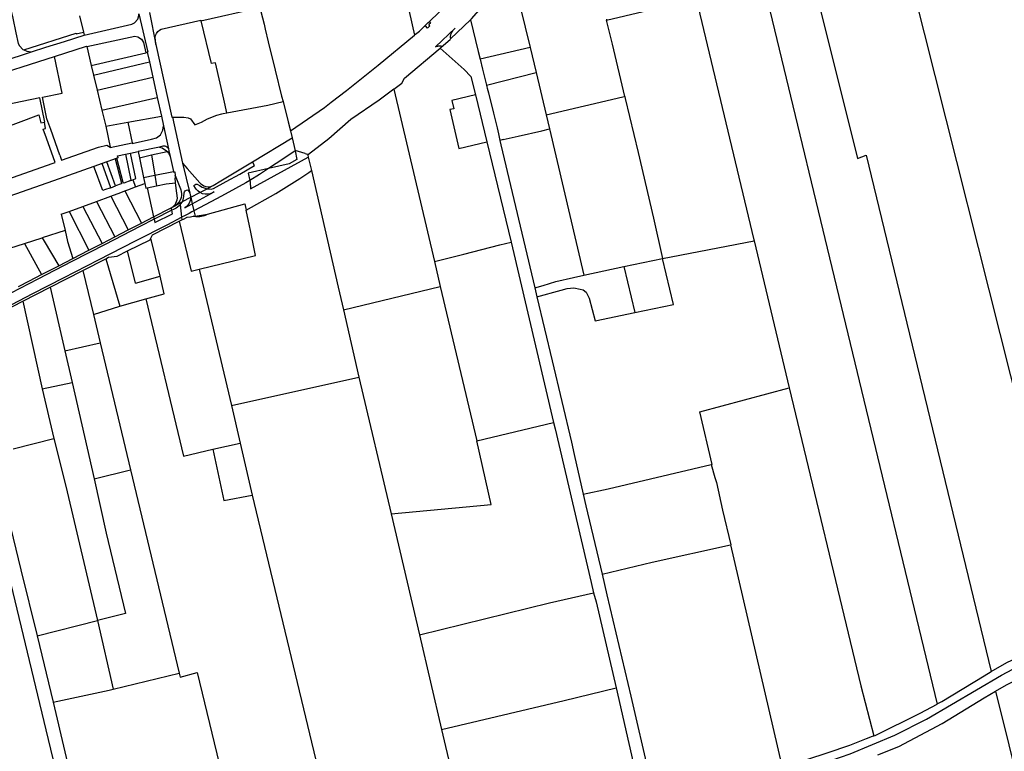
# Model space of a CAD drawing. Header units: inches. Extents: x 210911 to 224988, y 571697 to 586201.
# Tile 194 of 256: x 214376 to 215300, y 580238 to 580925. Entities that reach past the tile are written whole.
import ezdxf

# ---------------------------------------------------------------- set-up
doc = ezdxf.new("R2010")
doc.units = ezdxf.units.IN
doc.header["$MEASUREMENT"] = 0

msp = doc.modelspace()

# ---------------------------------------------------------------- linework, layer by layer
for points in [[(214760.862, 580923.308), (214769.609, 580931.751), (214780.257, 580942.952), (214799.192, 580964.507), (214806.927, 580976.242), (214819.892, 580998.446), (214824.149, 581007.26), (214827.294, 581015.074), (214831.343, 581026.874), (214839.215, 581051.498), (214843.091, 581071.324), (214844.947, 581089.306), (214845.422, 581122.531), (214843.414, 581167.675), (214840.463, 581212.471)], [(215163.875, 581154.739), (215366.999, 580348.83)], [(215078.338, 581118.536), (215083.659, 581110.817), (215162.46, 580794.728), (215170.568, 580797.71), (215287.887, 580313.223)], [(214799.451, 580924.896), (214800.23, 580925.646), (214816.507, 580944.675), (214828.55, 580962.94), (214832.405, 580969.73)], [(214841.699, 580955.272), (214855.382, 580898.745)], [(215011.018, 580944.698), (215074.047, 580959.741), (215237.069, 580282.799)], [(214366.098, 580943.554), (214369.909, 580926.479), (214372.927, 580912.625), (214375.159, 580902.627), (214376.209, 580900.507), (214379.27, 580897.096), (214380.29, 580896.658)], [(214546.456, 580924.036), (214601.604, 580936.404)], [(214601.604, 580936.404), (214602.659, 580932.528), (214605.839, 580920.837), (214606.875, 580916.182), (214609.709, 580904.065), (214616.006, 580877.48), (214622.2, 580853.09), (214623.479, 580848.078)], [(214927.016, 580924.63), (215007.507, 580943.86)], [(215011.018, 580944.698), (215065.244, 580718.262)], [(214432.544, 580928.705), (214436.24, 580913.256)], [(214436.917, 580910.427), (214481.628, 580920.792), (214484.185, 580921.897), (214487.221, 580925.381), (214488.225, 580928.914), (214488.129, 580930.414)], [(214488.129, 580930.414), (214496.559, 580894.43), (214496.159, 580894.328)], [(214498.393, 580931.808), (214504.275, 580901.787)], [(214741.704, 580932.744), (214746.694, 580910.38)], [(214504.275, 580901.787), (214503.431, 580908.451), (214503.81, 580910.027), (214504.705, 580912.034), (214506.138, 580913.906), (214507.691, 580915.179), (214509.302, 580916.199), (214546.34, 580924.521), (214546.456, 580924.036)], [(214546.456, 580924.036), (214556.155, 580883.696)], [(214746.694, 580910.38), (214747.85, 580911.452), (214751.427, 580914.275), (214756, 580918.647)], [(214756, 580918.647), (214759.482, 580921.976), (214760.862, 580923.308)], [(214760.819, 580919.279), (214760.987, 580918.803), (214758.962, 580917.15), (214757.195, 580919.281), (214756.148, 580918.467), (214756, 580918.647)], [(214760.819, 580919.279), (214760.76, 580919.53), (214760.728, 580919.786), (214760.724, 580920.044), (214760.748, 580920.301), (214760.8, 580920.554), (214760.879, 580920.799), (214760.983, 580921.035), (214761.113, 580921.258)], [(214760.862, 580923.308), (214761.804, 580922.285), (214761.113, 580921.258)], [(214780.706, 580906.857), (214799.451, 580924.896)], [(214799.451, 580924.896), (214806.704, 580894.957)], [(214926.799, 580925.471), (214927.016, 580924.63)], [(214944.126, 580852.938), (214932.648, 580902.111), (214927.016, 580924.63)], [(214380.29, 580896.658), (214429.327, 580912.306), (214429.459, 580911.627), (214436.24, 580913.256)], [(214387.436, 580894.794), (214401.097, 580899.059), (214418.371, 580904.523), (214436.917, 580910.427)], [(214436.24, 580913.256), (214436.917, 580910.427)], [(214439.378, 580899.675), (214484.439, 580909.517), (214487.258, 580908.795), (214490.777, 580906.526), (214492.519, 580903.617), (214494.762, 580893.971)], [(214630.454, 580820.767), (214662.485, 580842.534), (214668.778, 580847.535), (214683.02, 580858.664), (214712.655, 580882.365), (214746.694, 580910.38)], [(214784.943, 580916.89), (214766.592, 580899.569), (214767.833, 580899.987)], [(214780.556, 580907.883), (214780.578, 580908.53), (214780.637, 580909.175), (214780.731, 580909.815), (214780.861, 580910.449), (214781.026, 580911.075), (214781.226, 580911.691), (214781.459, 580912.295), (214781.576, 580912.552)], [(214781.576, 580912.552), (214781.592, 580912.587)], [(214781.592, 580912.587), (214781.727, 580912.885), (214782.026, 580913.459), (214782.357, 580914.015), (214782.719, 580914.552), (214783.139, 580915.062), (214783.542, 580915.501), (214784.063, 580915.994), (214784.492, 580916.428), (214784.709, 580916.637), (214784.943, 580916.89)], [(214408.98, 580890.543), (214439.249, 580900.21), (214439.378, 580899.675)], [(214439.378, 580899.675), (214443.615, 580882.009)], [(214504.275, 580901.787), (214519.214, 580833.484), (214519.728, 580833.48)], [(214767.833, 580899.987), (214768.318, 580900.133), (214768.809, 580900.255), (214769.306, 580900.354), (214769.807, 580900.429), (214770.311, 580900.48), (214770.817, 580900.507), (214771.323, 580900.509), (214771.829, 580900.488)], [(214771.829, 580900.488), (214771.842, 580899.06)], [(214771.842, 580899.06), (214780.359, 580906.523), (214780.706, 580906.857)], [(214780.556, 580907.883), (214780.706, 580906.857)], [(214324.95, 580863.91), (214340.445, 580868.656), (214408.98, 580890.543)], [(214359.965, 580885.863), (214387.436, 580894.794)], [(214380.29, 580896.658), (214383.27, 580895.379), (214387.436, 580894.794)], [(214402.05, 580831.789), (214397.955, 580852.308), (214416.258, 580855.996), (214408.98, 580890.543)], [(214443.615, 580882.009), (214494.762, 580893.971)], [(214494.762, 580893.971), (214496.159, 580894.328)], [(214496.159, 580894.328), (214498.119, 580885.413)], [(214727.322, 580859.715), (214734.876, 580865.395), (214737.492, 580869.935), (214770.855, 580898.196)], [(214770.855, 580898.196), (214771.842, 580899.06)], [(214770.855, 580898.196), (214793.377, 580878.242), (214799.81, 580871.71), (214803.978, 580854.469)], [(214806.704, 580894.957), (214808.387, 580888.009)], [(214855.382, 580898.745), (214808.387, 580888.009)], [(214855.382, 580898.745), (214861.002, 580875.525)], [(214443.615, 580882.009), (214445.781, 580872.978)], [(214445.781, 580872.978), (214498.119, 580885.413)], [(214498.119, 580885.413), (214501.315, 580870.942)], [(214560.253, 580884.602), (214556.155, 580883.696)], [(214570.668, 580837.457), (214567.862, 580850.321), (214560.253, 580884.602)], [(214808.387, 580888.009), (214810.719, 580878.381)], [(214445.781, 580872.978), (214449.157, 580858.9)], [(214810.719, 580878.381), (214814.288, 580863.649)], [(214814.288, 580863.649), (214861.002, 580875.525)], [(214861.002, 580875.525), (214870.408, 580835.626)], [(214399.602, 580828.761), (214400.073, 580828.85), (214395.422, 580851.561), (214354.423, 580843.245), (214349.456, 580867.223), (214331.225, 580861.332)], [(214449.157, 580858.9), (214501.315, 580870.942)], [(214501.315, 580870.942), (214505.486, 580852.053)], [(214814.288, 580863.649), (214814.724, 580861.895)], [(214449.157, 580858.9), (214453.66, 580840.124)], [(214727.322, 580859.715), (214713.547, 580849.357), (214686.97, 580831.342), (214666.535, 580813.298), (214647.327, 580798.366)], [(214727.322, 580859.715), (214765.741, 580698.165)], [(214803.978, 580854.469), (214781.884, 580849.25), (214783.723, 580841.418), (214780.023, 580840.549), (214788.556, 580804.221), (214814.629, 580810.415)], [(214803.978, 580854.469), (214814.629, 580810.415)], [(214814.724, 580861.895), (214815.001, 580860.78)], [(214815.001, 580860.78), (214816.112, 580856.309)], [(214816.112, 580856.309), (214820.818, 580837.375)], [(214453.66, 580840.124), (214505.486, 580852.053)], [(214505.486, 580852.053), (214509.361, 580834.498)], [(214570.668, 580837.457), (214609.117, 580844.899), (214623.479, 580848.078)], [(214623.479, 580848.078), (214628.306, 580829.181), (214630.454, 580820.767)], [(214870.408, 580835.626), (214942.264, 580852.501), (214944.126, 580852.938)], [(214944.126, 580852.938), (214944.571, 580851.033), (214956.765, 580800.359), (214971.083, 580738.86), (214979.502, 580701.017)], [(214342.03, 580815.838), (214394.584, 580835.578), (214396.209, 580828.123)], [(214453.66, 580840.124), (214457.241, 580825.188), (214457.244, 580825.176)], [(214477.815, 580828.855), (214509.361, 580834.498)], [(214509.361, 580834.498), (214511.354, 580825.473)], [(214519.728, 580833.48), (214530.462, 580833.41), (214534.596, 580833.011), (214536.626, 580831.94), (214540.893, 580826.166), (214547.174, 580828.689), (214552.742, 580831.799), (214561.274, 580835.427), (214566.164, 580836.586), (214567.424, 580836.829)], [(214567.424, 580836.829), (214570.668, 580837.457)], [(214820.818, 580837.375), (214824.243, 580823.595)], [(214870.408, 580835.626), (214873.514, 580822.45)], [(214396.209, 580828.123), (214399.602, 580828.761)], [(214398.56, 580822.104), (214400.804, 580822.93), (214399.602, 580828.761)], [(214405.615, 580821.789), (214402.05, 580831.789)], [(214457.244, 580825.176), (214477.815, 580828.855)], [(214477.815, 580828.855), (214481.889, 580809.565)], [(214482.041, 580808.847), (214500.243, 580812.85), (214504.819, 580814.14), (214508.547, 580816.887), (214510.689, 580821.429), (214511.354, 580825.473)], [(214511.354, 580825.473), (214516.003, 580803.71)], [(214519.728, 580833.48), (214529.188, 580790.304)], [(214401.532, 580813.792), (214398.56, 580822.104)], [(214414.165, 580797.803), (214405.615, 580821.789)], [(214457.244, 580825.176), (214461.364, 580805.269)], [(214630.454, 580820.767), (214632.175, 580814.031)], [(214824.243, 580823.595), (214825.672, 580817.848), (214826.935, 580811.694)], [(214829.985, 580812.389), (214844.035, 580815.593), (214866.245, 580820.759)], [(214866.245, 580820.759), (214873.514, 580822.45)], [(214873.514, 580822.45), (214905.834, 580685.349)], [(214407.948, 580790.247), (214409.726, 580790.873), (214401.532, 580813.792)], [(214415.832, 580793.16), (214450.492, 580805.422), (214458.287, 580807.21), (214461.364, 580805.269)], [(214461.364, 580805.269), (214461.401, 580805.091), (214481.889, 580809.565)], [(214481.889, 580809.565), (214482.041, 580808.847)], [(214594.782, 580791.506), (214632.175, 580814.031)], [(214632.175, 580814.031), (214634.764, 580801.907)], [(214814.629, 580810.415), (214837.434, 580716.087)], [(214829.985, 580812.389), (214826.935, 580811.694)], [(214826.935, 580811.694), (214827.811, 580807.427), (214859.713, 580673.391)], [(214414.165, 580797.803), (214415.822, 580793.156)], [(214468.172, 580797.177), (214475.582, 580798.767)], [(214475.582, 580798.767), (214480.275, 580799.775)], [(214475.582, 580798.767), (214480.596, 580774.349), (214480.76, 580774.131)], [(214480.275, 580799.775), (214487.568, 580801.34)], [(214482.734, 580774.847), (214485.309, 580775.809), (214480.275, 580799.775)], [(214507.473, 580805.448), (214487.568, 580801.34)], [(214487.568, 580801.34), (214488.824, 580795.379)], [(214488.824, 580795.379), (214500.13, 580798.229)], [(214500.13, 580798.229), (214514.753, 580801.37)], [(214500.13, 580798.229), (214503.166, 580779.006)], [(214516.003, 580803.71), (214515.724, 580804.234), (214515.503, 580804.579), (214515.22, 580804.915), (214514.875, 580805.242), (214514.557, 580805.49), (214514.238, 580805.72), (214513.875, 580805.879), (214513.548, 580806.038), (214512.973, 580806.215), (214512.389, 580806.304), (214511.787, 580806.313), (214511.425, 580806.269), (214510.846, 580806.144), (214507.473, 580805.448)], [(214507.473, 580805.448), (214510.247, 580804.87), (214514.318, 580801.966), (214514.753, 580801.37)], [(214514.753, 580801.37), (214516.037, 580799.612), (214517.538, 580796.525)], [(214516.003, 580803.71), (214516.362, 580802.029), (214517.538, 580796.525)], [(214634.764, 580801.907), (214624.108, 580794.625), (214609.881, 580785.234)], [(214634.764, 580801.907), (214636.52, 580793.684), (214629.292, 580789.685), (214609.881, 580785.234)], [(214644.344, 580799.268), (214635.025, 580802.085), (214634.764, 580801.907)], [(214644.344, 580799.268), (214647.327, 580798.366)], [(214647.327, 580798.366), (214646.635, 580797.828), (214647.108, 580796.017)], [(214364.439, 580774.918), (214407.948, 580790.247)], [(214415.832, 580793.16), (214415.822, 580793.156)], [(214453.849, 580789.993), (214445.997, 580787.212)], [(214458.366, 580791.592), (214453.849, 580789.993)], [(214461.919, 580767.284), (214453.849, 580789.993)], [(214463.565, 580793.433), (214458.366, 580791.592)], [(214466.43, 580768.918), (214458.366, 580791.592)], [(214466.068, 580794.32), (214463.565, 580793.433)], [(214467.649, 580794.88), (214466.068, 580794.32)], [(214466.068, 580794.32), (214471.887, 580771.66), (214471.987, 580771.074), (214471.695, 580770.823), (214466.43, 580768.918)], [(214468.232, 580796.912), (214468.617, 580795.223), (214467.649, 580794.88)], [(214480.76, 580774.131), (214474.109, 580771.704), (214473.721, 580771.714), (214473.499, 580772.109), (214467.649, 580794.88)], [(214468.232, 580796.912), (214468.172, 580797.177)], [(214488.824, 580795.379), (214492.701, 580776.987)], [(214517.538, 580796.525), (214520.801, 580782.408)], [(214529.188, 580790.304), (214535.964, 580762.304)], [(214529.188, 580790.304), (214533.573, 580785.401), (214545.616, 580771.95), (214546.544, 580770.99), (214547.954, 580769.943), (214549.312, 580769.09), (214551.096, 580768.437), (214553.292, 580768.16), (214555.175, 580768.251), (214556.556, 580768.738), (214558.124, 580769.443)], [(214552.396, 580766.389), (214553.369, 580766.168), (214556.116, 580766.07), (214558.316, 580766.655), (214570.279, 580773.118), (214582.917, 580780.079), (214596.644, 580788.146), (214595.028, 580791.062)], [(214558.124, 580769.443), (214565.151, 580773.656), (214594.782, 580791.506)], [(214592.377, 580774.203), (214592.688, 580772.775), (214592.878, 580766.217), (214647.108, 580796.017)], [(214594.782, 580791.506), (214595.028, 580791.062)], [(214647.108, 580796.017), (214650.12, 580783.42)], [(214445.997, 580787.212), (214408.166, 580773.817)], [(214461.919, 580767.284), (214456.081, 580765.174), (214454.608, 580764.627), (214451.176, 580773.693), (214449.456, 580778.15), (214445.997, 580787.212)], [(214503.166, 580779.006), (214520.801, 580782.408)], [(214520.801, 580782.408), (214520.901, 580781.908), (214521.913, 580782.052), (214522.463, 580778.863)], [(214588.95, 580746.14), (214616.693, 580761.802), (214639.19, 580775.8), (214647.67, 580781.72), (214650.12, 580783.42)], [(214609.881, 580785.234), (214590.92, 580780.886), (214592.377, 580774.203)], [(214609.881, 580785.234), (214601.31, 580779.717), (214592.377, 580774.203)], [(214650.12, 580783.42), (214675.23, 580674.02), (214680.105, 580652.652)], [(214408.166, 580773.817), (214366.156, 580758.941), (214360.728, 580757.622)], [(214480.76, 580774.131), (214482.734, 580774.847)], [(214482.734, 580774.847), (214485.239, 580768.015)], [(214485.239, 580768.015), (214493.849, 580771.192)], [(214492.701, 580776.987), (214503.166, 580779.006)], [(214492.701, 580776.987), (214493.849, 580771.192)], [(214493.849, 580771.192), (214494.705, 580766.922), (214496.183, 580767.229)], [(214503.166, 580779.006), (214504.743, 580769.005)], [(214504.743, 580769.005), (214513.875, 580770.901), (214522.786, 580771.87)], [(214518.49, 580748.342), (214520.123, 580749.454), (214521.398, 580750.672), (214522.171, 580751.625), (214522.936, 580752.818), (214523.698, 580754.464), (214524.111, 580755.811), (214524.409, 580757.531), (214523.878, 580762.222), (214522.786, 580771.87)], [(214522.463, 580778.863), (214527.305, 580766.344), (214527.663, 580765.381), (214528.098, 580763.663), (214528.295, 580761.622), (214528.266, 580759.942), (214527.939, 580758.052), (214527.678, 580757.073), (214526.757, 580755.124), (214525.773, 580753.661), (214524.326, 580752.06), (214522.984, 580750.828), (214521.562, 580749.888)], [(214522.786, 580771.87), (214522.267, 580776.469), (214522.86, 580776.564), (214522.463, 580778.863)], [(214592.377, 580774.203), (214588.59, 580771.865), (214578.95, 580766.435), (214569.154, 580761.1), (214561.147, 580756.961), (214539.792, 580745.722)], [(214545.527, 580762.83), (214543.608, 580764.229), (214542.264, 580765.753), (214541.438, 580766.912), (214539.849, 580769.421), (214541.664, 580770.565), (214543.023, 580770.684), (214545.284, 580769.294), (214547.662, 580767.89), (214550.448, 580766.831), (214552.396, 580766.389)], [(214461.919, 580767.284), (214466.43, 580768.918)], [(214462.013, 580759.446), (214471.301, 580762.882)], [(214471.301, 580762.882), (214475.165, 580764.298)], [(214475.165, 580764.298), (214477.993, 580765.342), (214485.239, 580768.015)], [(214475.165, 580764.298), (214490.727, 580734.095)], [(214496.183, 580767.229), (214504.743, 580769.005)], [(214496.183, 580767.229), (214502.073, 580739.954)], [(214528.794, 580753.793), (214529.859, 580755.949), (214530.567, 580759.027), (214530.763, 580762.626), (214531.034, 580763.582), (214531.715, 580764.305), (214532.816, 580764.857), (214534.076, 580765.278), (214535.516, 580763.292), (214535.964, 580762.304)], [(214535.964, 580762.304), (214536.075, 580762.058), (214536.515, 580760.411), (214536.567, 580759.81)], [(214535.964, 580762.304), (214536.567, 580759.81)], [(214536.916, 580758.368), (214545.527, 580762.83)], [(214538.356, 580752.034), (214558.826, 580763.3), (214557.256, 580762.566), (214555.095, 580761.7), (214553.072, 580761.189), (214550.572, 580761.166), (214548.008, 580761.69), (214545.715, 580762.693), (214545.527, 580762.83)], [(214545.527, 580762.83), (214552.396, 580766.389)], [(214552.396, 580766.389), (214553.984, 580767.212), (214558.124, 580769.443)], [(214435.756, 580749.759), (214448.652, 580754.471)], [(214448.652, 580754.471), (214462.013, 580759.446)], [(214448.652, 580754.471), (214465.742, 580721.204)], [(214462.013, 580759.446), (214478.325, 580727.687)], [(214526.989, 580751.447), (214525.945, 580750.421), (214524.438, 580749.143), (214523.121, 580748.243), (214520.634, 580746.918), (214519.067, 580746.118)], [(214521.562, 580749.888), (214526.844, 580752.752)], [(214528.794, 580753.793), (214526.844, 580752.752)], [(214526.844, 580752.752), (214526.981, 580751.521)], [(214526.981, 580751.521), (214527.84, 580752.416), (214528.782, 580753.768), (214528.794, 580753.793)], [(214526.981, 580751.521), (214526.989, 580751.447)], [(214526.989, 580751.447), (214528.305, 580739.597)], [(214536.703, 580758.248), (214528.997, 580753.901), (214528.794, 580753.793)], [(214536.703, 580758.248), (214536.712, 580758.139), (214536.56, 580756.148), (214536.135, 580754.441), (214535.355, 580752.645), (214534.177, 580750.792), (214532.757, 580749.274), (214531.529, 580748.277), (214538.356, 580752.034)], [(214536.567, 580759.81), (214536.703, 580758.248)], [(214536.567, 580759.81), (214536.916, 580758.368)], [(214536.916, 580758.368), (214536.703, 580758.248)], [(214536.916, 580758.368), (214538.356, 580752.034)], [(214538.356, 580752.034), (214539.792, 580745.722)], [(214552.695, 580742.516), (214587.65, 580752.196), (214588.95, 580746.14)], [(214415.478, 580742.461), (214422.831, 580744.99)], [(214415.478, 580742.461), (214419.002, 580727.174)], [(214422.831, 580744.99), (214435.756, 580749.759)], [(214422.831, 580744.99), (214441.39, 580708.704)], [(214435.756, 580749.759), (214453.883, 580715.105)], [(214502.073, 580739.954), (214518.449, 580748.321)], [(214519.067, 580746.118), (214502.554, 580737.692)], [(214502.554, 580737.692), (214503.217, 580734.578), (214519.967, 580742.908), (214519.067, 580746.118)], [(214518.449, 580748.321), (214518.49, 580748.342)], [(214519.067, 580746.118), (214518.449, 580748.321)], [(214518.49, 580748.342), (214521.562, 580749.888)], [(214539.792, 580745.722), (214538.028, 580744.794), (214535.492, 580743.18), (214531.159, 580741.052), (214528.306, 580739.586)], [(214539.792, 580745.722), (214540.928, 580740.727)], [(214540.928, 580740.727), (214552.695, 580742.516)], [(214548.97, 580740.855), (214550.83, 580741.534), (214552.695, 580742.516)], [(214597.755, 580703.587), (214593.035, 580727.278), (214592.08, 580731.563), (214588.95, 580746.14)], [(214304.507, 580621.202), (214301.997, 580620.924), (214300.351, 580620.506), (214298.883, 580619.924), (214297.706, 580619.423), (214299.141, 580620.208), (214327.783, 580636.238), (214328.976, 580636.885), (214329.054, 580636.783), (214349.739, 580647.717), (214388.877, 580667.939), (214417.587, 580682.749), (214450.443, 580699.629), (214485.063, 580717.416), (214515.339, 580732.927), (214528.305, 580739.597)], [(214502.554, 580737.692), (214489.317, 580730.937), (214456.635, 580714.116), (214425.325, 580697.953), (214393.393, 580681.521), (214351.093, 580659.716), (214333.753, 580650.699), (214325.237, 580646.07), (214322.511, 580644.913), (214320.02, 580644.545), (214318.227, 580644.829)], [(214478.325, 580727.687), (214490.727, 580734.095)], [(214490.727, 580734.095), (214502.073, 580739.954)], [(214499.548, 580719.868), (214500.969, 580723.099), (214526.096, 580735.797)], [(214502.073, 580739.954), (214502.554, 580737.692)], [(214526.096, 580735.797), (214528.587, 580737.054)], [(214526.096, 580735.797), (214537.225, 580689.131), (214544.71, 580690.918)], [(214528.305, 580739.597), (214528.306, 580739.586)], [(214528.306, 580739.586), (214528.587, 580737.054)], [(214528.587, 580737.054), (214530.095, 580737.818)], [(214530.095, 580737.818), (214533.667, 580739.623)], [(214533.667, 580739.623), (214536.799, 580740.099)], [(214536.799, 580740.099), (214538.077, 580740.293)], [(214538.077, 580740.293), (214539.347, 580740.487)], [(214548.97, 580740.855), (214547.795, 580740.537), (214546.602, 580740.295), (214545.397, 580740.131), (214544.182, 580740.045), (214542.965, 580740.038), (214541.75, 580740.109), (214540.543, 580740.259), (214539.347, 580740.487)], [(214539.347, 580740.487), (214540.928, 580740.727)], [(214419.002, 580727.174), (214397.672, 580720.185)], [(214419.002, 580727.174), (214419.041, 580727.006)], [(214419.041, 580727.006), (214421.381, 580716.855), (214426.173, 580700.833)], [(214465.742, 580721.204), (214478.325, 580727.687)], [(214367.103, 580710.429), (214380.855, 580714.818)], [(214380.855, 580714.818), (214397.672, 580720.185)], [(214380.855, 580714.818), (214396.85, 580685.771)], [(214397.672, 580720.185), (214399.503, 580717.102), (214413.067, 580694.119)], [(214441.39, 580708.704), (214453.883, 580715.105)], [(214453.883, 580715.105), (214465.742, 580721.204)], [(214477.729, 580707.973), (214498.878, 580718.356), (214499.548, 580719.868)], [(214508.107, 580684.381), (214499.548, 580719.868)], [(214765.741, 580698.165), (214793.025, 580704.982), (214826.791, 580713.815), (214837.434, 580716.087)], [(214837.434, 580716.087), (214877.376, 580547.064)], [(214979.502, 580701.017), (215065.438, 580717.453)], [(215065.244, 580718.262), (215065.438, 580717.453)], [(215065.438, 580717.453), (215098.456, 580579.587)], [(214426.173, 580700.833), (214441.39, 580708.704)], [(214457.416, 580700.721), (214459.909, 580702), (214467.821, 580703.109), (214477.729, 580707.973)], [(214484.985, 580677.884), (214477.729, 580707.973)], [(214413.067, 580694.119), (214426.173, 580700.833)], [(214435.854, 580689.699), (214457.416, 580700.721)], [(214457.416, 580700.721), (214470.528, 580656.125)], [(214544.71, 580690.918), (214597.755, 580703.587)], [(214765.741, 580698.165), (214770.844, 580674.524)], [(214943.052, 580693.52), (214979.502, 580701.017)], [(214953.38, 580650.126), (214989.94, 580657.604), (214979.502, 580701.017)], [(214396.85, 580685.771), (214413.067, 580694.119)], [(214405.146, 580673.924), (214435.854, 580689.699)], [(214435.854, 580689.699), (214445.661, 580648.426)], [(214544.71, 580690.918), (214575.3, 580562.94)], [(214905.834, 580685.349), (214943.052, 580693.52)], [(214943.052, 580693.52), (214953.38, 580650.126)], [(214375.309, 580674.493), (214385.597, 580679.981), (214396.85, 580685.771)], [(214484.985, 580677.884), (214508.107, 580684.381)], [(214512.095, 580667.844), (214508.107, 580684.381)], [(214859.713, 580673.391), (214867.405, 580675.532), (214879.272, 580679.176), (214896.024, 580683.186), (214905.834, 580685.349)], [(214379.563, 580660.771), (214405.146, 580673.924)], [(214405.146, 580673.924), (214418.907, 580614.153)], [(214680.105, 580652.652), (214770.844, 580674.524)], [(214770.844, 580674.524), (214805.246, 580529.72)], [(214859.713, 580673.391), (214861.618, 580664.955)], [(214861.618, 580664.955), (214884.519, 580671.223), (214890.065, 580672.598), (214896.233, 580673.233), (214902.239, 580672.242), (214905.205, 580671.428), (214907.863, 580669.43), (214910.78, 580663.537), (214916.299, 580642.308), (214953.38, 580650.126)], [(214341.168, 580640.765), (214360.556, 580651.016), (214379.563, 580660.771)], [(214379.563, 580660.771), (214397.551, 580578.544)], [(214470.528, 580656.125), (214494.794, 580662.982)], [(214494.794, 580662.982), (214512.095, 580667.844)], [(214494.794, 580662.982), (214530.013, 580515.548), (214557.806, 580521.924)], [(214861.618, 580664.955), (214875.821, 580604.723), (214894.056, 580528.632), (214896.46, 580516.949), (214905.12, 580479.662)], [(214445.661, 580648.426), (214470.528, 580656.125)], [(214680.105, 580652.652), (214694.58, 580589.45)], [(214445.661, 580648.426), (214451.94, 580621.818)], [(214418.907, 580614.153), (214451.94, 580621.818)], [(214418.907, 580614.153), (214425.763, 580584.377)], [(214451.94, 580621.818), (214480.547, 580502.708)], [(214319.576, 580595.596), (214323.109, 580581.301), (214400.888, 580258.766), (214450.45, 580053.682), (214452.431, 580042.982)], [(214575.3, 580562.94), (214694.58, 580589.45)], [(214694.58, 580589.45), (214724.795, 580461.401)], [(214397.551, 580578.544), (214425.763, 580584.377)], [(214397.551, 580578.544), (214408.439, 580532.002)], [(214425.763, 580584.377), (214446.301, 580494.272)], [(215025.284, 580507.508), (215026.005, 580507.677), (215014.397, 580556.902), (215098.456, 580579.587)], [(215098.456, 580579.587), (215165.448, 580299.863), (215177.615, 580252.91)], [(214575.3, 580562.94), (214583.141, 580527.735)], [(214805.246, 580529.72), (214877.376, 580547.064)], [(214877.376, 580547.064), (214878.823, 580541.034), (214912.431, 580396.94), (214914.606, 580387.317)], [(214370.427, 580522.274), (214408.439, 580532.002)], [(214408.439, 580532.002), (214419.795, 580487.368), (214449.493, 580361.168)], [(214724.795, 580461.401), (214818.871, 580470.172), (214805.246, 580529.72)], [(214557.806, 580521.924), (214583.141, 580527.735)], [(214557.806, 580521.924), (214568.043, 580473.886), (214594.677, 580478.74)], [(214583.141, 580527.735), (214594.677, 580478.74)], [(214350.979, 580517.353), (214377.644, 580408.823), (214392.879, 580346.799)], [(214446.301, 580494.272), (214480.547, 580502.708)], [(214480.547, 580502.708), (214526.103, 580311.848)], [(214905.12, 580479.662), (214928.574, 580484.851), (215025.284, 580507.508)], [(215025.284, 580507.508), (215028.616, 580495.244)], [(214446.301, 580494.272), (214457.481, 580443.264), (214475.66, 580367.87), (214449.493, 580361.168)], [(215028.616, 580495.244), (215030.087, 580490.613)], [(215030.087, 580490.613), (215035.832, 580464.636)], [(214594.677, 580478.74), (214657.925, 580214.618)], [(214905.12, 580479.662), (214907.413, 580468.905), (214922.852, 580404.827)], [(214724.795, 580461.401), (214751.494, 580347.612)], [(215035.832, 580464.636), (215043.541, 580432.287)], [(214922.852, 580404.827), (214969.841, 580416.023), (215043.337, 580432.242)], [(215043.337, 580432.242), (215043.541, 580432.287)], [(215043.337, 580432.242), (215091.09, 580225.941)], [(214922.852, 580404.827), (214927.359, 580385.295), (214949.804, 580290.348), (214967.017, 580215.699), (214971.748, 580195.993)], [(214751.494, 580347.612), (214873.559, 580377.836), (214914.606, 580387.317)], [(214914.606, 580387.317), (214917.117, 580378.782), (214935.944, 580297.986)], [(214973.447, 580190.116), (215009.384, 580198.37), (215066.297, 580212.022), (215101.531, 580219.787), (215137.468, 580229.712), (215155.65, 580236.158), (215197.294, 580253.648), (215227.221, 580268.749), (215297.622, 580310.061), (215318.614, 580321.324), (215331.099, 580327.393), (215373.113, 580344.542), (215394.702, 580352.037), (215416.069, 580358.489), (215438.436, 580363.309), (215483.757, 580371.387)], [(214392.879, 580346.799), (214449.493, 580361.168)], [(214449.493, 580361.168), (214464.124, 580296.8)], [(214392.879, 580346.799), (214407.931, 580284.466)], [(214751.494, 580347.612), (214772.288, 580258.987)], [(215287.887, 580313.223), (215302.455, 580321.688), (215323.351, 580331.575), (215344.08, 580340.163), (215366.999, 580348.83)], [(215291.842, 580294.825), (215302.296, 580300.877), (215343.244, 580321.632), (215372.785, 580333.054)], [(214464.124, 580296.8), (214526.103, 580311.848)], [(214526.103, 580311.848), (214527.039, 580307.93), (214543.045, 580312.379), (214563.501, 580226.925)], [(215237.069, 580282.799), (215237.252, 580282.895), (215241.67, 580285.222), (215281.274, 580309.381), (215287.887, 580313.223)], [(214407.931, 580284.466), (214460.271, 580295.865), (214464.124, 580296.8)], [(214772.288, 580258.987), (214887.105, 580286.243), (214935.944, 580297.986)], [(214935.944, 580297.986), (214959.776, 580193.578)], [(215181.328, 580235.012), (215201.173, 580242.833), (215241.799, 580264.519), (215281.344, 580288.747), (215291.842, 580294.825)], [(215291.842, 580294.825), (215341.646, 580094.752)], [(214407.931, 580284.466), (214428.541, 580196.695)], [(215177.615, 580252.91), (215178.893, 580253.398), (215221.102, 580274.389), (215237.069, 580282.799)], [(214772.288, 580258.987), (214796.858, 580154.275)], [(215091.09, 580225.941), (215103.636, 580227.799), (215115.811, 580231.223), (215133.995, 580236.983), (215155.214, 580244.29), (215170.911, 580250.341), (215176.564, 580252.662), (215177.615, 580252.91)]]:
    msp.add_lwpolyline(points)

doc.saveas('drawing.dxf')
